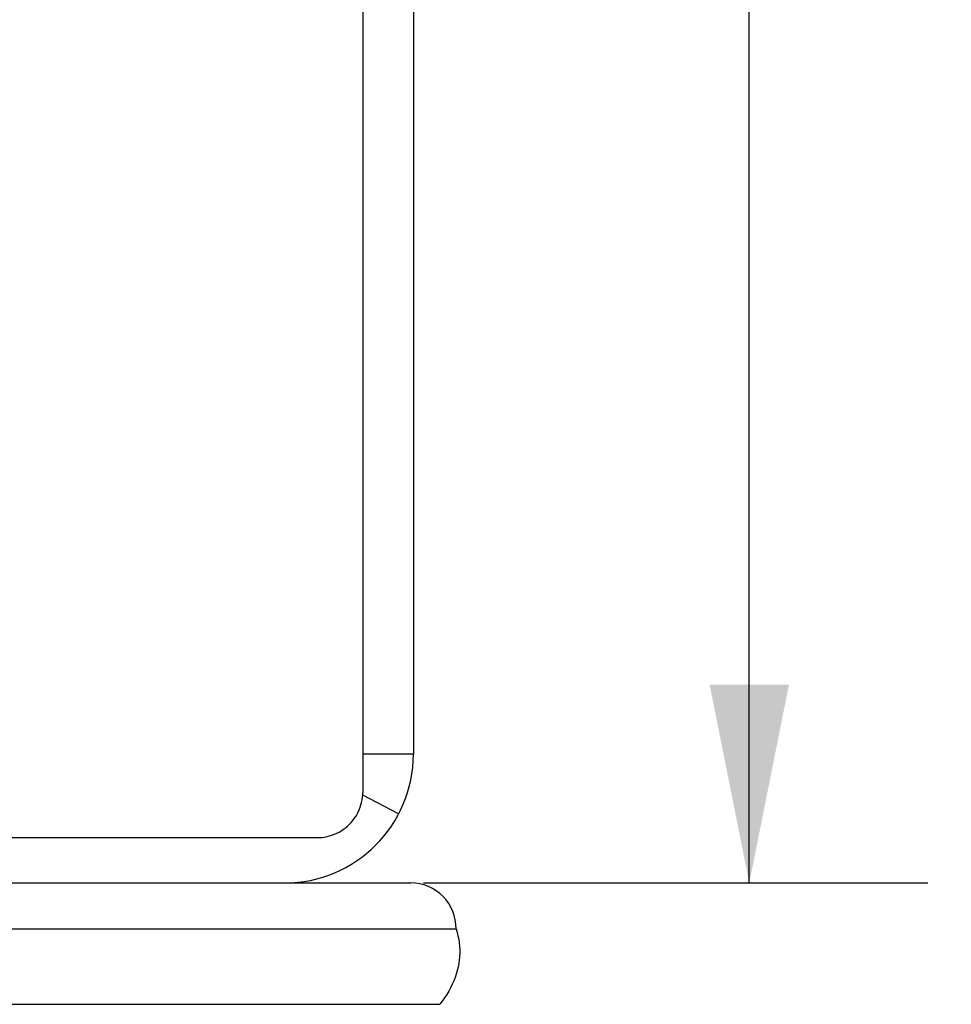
# Model space of a CAD drawing. Header units: inches. Extents: x 0 to 29.3, y 0 to 19.
# Tile 30 of 67: x 13.122 to 13.932, y 11.352 to 12.208. Entities that reach past the tile are written whole.
import ezdxf

# ---------------------------------------------------------------- set-up
doc = ezdxf.new("R2010")
doc.units = ezdxf.units.IN
doc.header["$LTSCALE"] = 1.612069
doc.header["$MEASUREMENT"] = 0
doc.layers.get('0').update_dxf_attribs({"linetype": 'CONTINUOUS'})
doc.layers.add('DIMENSIONS', color=7, linetype='CONTINUOUS')
doc.styles.get("Standard").update_dxf_attribs({"font": 'arial.ttf'})
doc.dimstyles.new('DIMSTYLE_1', dxfattribs={"dimtxt": 0.12931, "dimasz": 0.172414, "dimexe": 0.09, "dimexo": 0.07, "dimgap": 0.0375, "dimtad": 0, "dimtih": 1, "dimtoh": 1, "dimzin": 4, "dimdsep": 46, "dimtxsty": 'Standard', "dimblk": '_FILLED', "dimblk1": '_FILLED', "dimblk2": '_FILLED', "dimcen": 0.09, "dimazin": 1, "dimtfac": 1, "dimtofl": 0, "dimtmove": 0, "dimatfit": 3, "dimldrblk": '_FILLED', "dimfxl": 0, "dimtolj": 1, "dimtzin": 4, "dimarcsym": 0})

# ---------------------------------------------------------------- blocks, each defined once
blk = doc.blocks.new('_FILLED')
at = {"color": 0, "linetype": 'ByBlock'}
blk.add_solid([(0, 0), (-1, 0.2), (-1, -0.2)], dxfattribs=at)
blk = doc.blocks.new('*D10')
at = {"layer": 'DIMENSIONS', "color": 2, "linetype": 'Continuous'}
for p, q in [((13.4727, 15.45703), (13.91134, 15.45703)), ((13.75616, 15.45703), (13.75616, 13.58634)), ((13.75616, 11.45703), (13.75616, 13.32771)), ((13.4727, 11.45703), (13.91134, 11.45703))]:
    blk.add_line(p, q, dxfattribs=at)
at = {"layer": 'DIMENSIONS', "color": 2, "linetype": 'Continuous', "xscale": 0.1724137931, "yscale": 0.1724137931, "zscale": 0.1724137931}
for p, rotation in [((13.75616, 15.45703), 90), ((13.75616, 11.45703), 270)]:
    blk.add_blockref('_FILLED', p, dxfattribs=dict(at, rotation=rotation))
at = {"layer": 'DIMENSIONS', "color": 2, "linetype": 'Continuous', "insert": (13.75616, 13.52168), "char_height": 0.12931, "width": 0.3513973, "attachment_point": 2, "line_spacing_factor": 0.9}
blk.add_mtext('4.00', dxfattribs=at)

msp = doc.modelspace()

# ---------------------------------------------------------------- linework, layer by layer
at = {"color": 3, "linetype": 'Continuous'}
for p, q in [((13.42001, 15.36286), (13.42001, 11.53581)), ((13.46401, 15.34503), (13.46401, 11.56903)), ((12.33901, 11.49642), (13.38001, 11.49642)), ((12.74671, 11.45703), (13.35201, 11.45703))]:
    msp.add_line(p, q, dxfattribs=at)
at = {"color": 7, "linetype": 'Continuous'}
for p, q in [((13.46401, 11.56903), (13.42001, 11.56903)), ((13.45121, 11.51703), (13.41993, 11.53342)), ((13.35201, 11.45703), (13.46186, 11.45703)), ((7.92688, 11.41708), (13.50114, 11.41708)), ((7.941, 11.3515), (13.48703, 11.3515))]:
    msp.add_line(p, q, dxfattribs=at)
at = {"color": 3, "linetype": 'Continuous'}
msp.add_lwpolyline([(13.38001, 11.49642), (13.38226, 11.49648), (13.38449, 11.49667), (13.38671, 11.49697), (13.38891, 11.49741), (13.39108, 11.49796), (13.39322, 11.49863), (13.39532, 11.49942), (13.39737, 11.50032), (13.39936, 11.50133), (13.40129, 11.50246), (13.40316, 11.50368), (13.40495, 11.50501), (13.40666, 11.50644), (13.4083, 11.50796), (13.40984, 11.50956), (13.41128, 11.51125), (13.41263, 11.51301), (13.41388, 11.51485), (13.41502, 11.51676), (13.41605, 11.51872), (13.41697, 11.52074), (13.41777, 11.5228), (13.41845, 11.5249), (13.41901, 11.52704), (13.41945, 11.52921), (13.41976, 11.5314), (13.41995, 11.5336), (13.42001, 11.53581)], dxfattribs=at)
at = {"color": 7, "linetype": 'Continuous'}
msp.add_lwpolyline([(13.50114, 11.41708), (13.50205, 11.41408), (13.50281, 11.41108), (13.50342, 11.40806), (13.50388, 11.40504), (13.50419, 11.40201), (13.50436, 11.39898), (13.50438, 11.39595), (13.50425, 11.39292), (13.50397, 11.38989), (13.50354, 11.38687), (13.50297, 11.38385), (13.50224, 11.38084), (13.50137, 11.37784), (13.50036, 11.37484), (13.49919, 11.37187), (13.49788, 11.3689), (13.49643, 11.36595), (13.49483, 11.36302), (13.49309, 11.36011), (13.49121, 11.35722), (13.48919, 11.35435), (13.48703, 11.3515)], dxfattribs=at)
at = {"color": 3, "linetype": 'Continuous'}
msp.add_arc((13.35201, 11.56903), 0.112, 270, 360, dxfattribs=at)
at = {"color": 7, "linetype": 'Continuous'}
msp.add_arc((13.46186, 11.41774), 0.03929, 359.04738, 90, dxfattribs=at)

# ---------------------------------------------------------------- dimensions: what is measured, and where the dimension line sits
at = {"layer": 'DIMENSIONS', "color": 2, "linetype": 'Continuous'}
dim = msp.add_linear_dim(base=(13.75616, 11.45703), p1=(13.4027, 15.45703), p2=(13.4027, 11.45703), angle=270, dimstyle='DIMSTYLE_1', dxfattribs=at)
dim.commit()
dim.dimension.update_dxf_attribs({"geometry": '*D10', "text_midpoint": (13.75287, 13.4563), "dimtype": 160})

doc.saveas('drawing.dxf')
